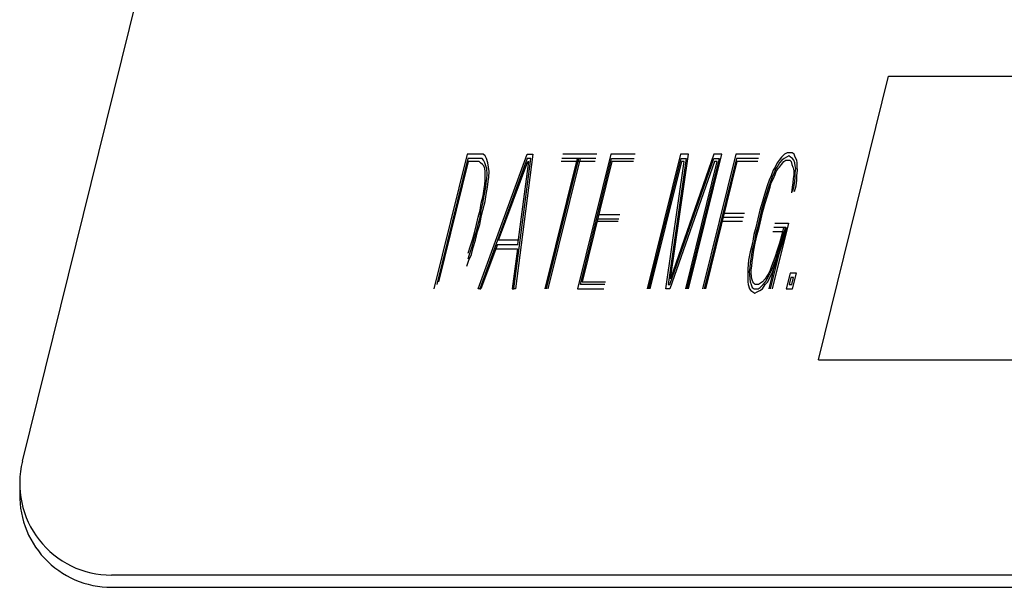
# Model space of a CAD drawing. Extents: x -285 to 5863, y 308 to 3178.
# Tile 88 of 256: x 137.438 to 138.108, y 981.097 to 981.483. Entities that reach past the tile are written whole.
import ezdxf

# ---------------------------------------------------------------- set-up
doc = ezdxf.new("R2010")
doc.units = 0
doc.header["$MEASUREMENT"] = 0
doc.layers.add('SPILL-BUCKET', color=1, linetype='CONTINUOUS')

msp = doc.modelspace()

# ---------------------------------------------------------------- linework, layer by layer
at = {"layer": 'SPILL-BUCKET', "color": 8, "linetype": 'Continuous'}
for p, q in [((137.4394, 981.18254), (137.62929, 981.94963)), ((137.98133, 981.25166), (138.02912, 981.44471)), ((138.02912, 981.44471), (138.20806, 981.44471)), ((137.74228, 981.39157), (137.71959, 981.29992)), ((137.75155, 981.39157), (137.74228, 981.39157)), ((137.74962, 981.29992), (137.78313, 981.39157)), ((137.7531, 981.39157), (137.75155, 981.39157)), ((137.7544, 981.3906), (137.7531, 981.39157)), ((137.75546, 981.38864), (137.7544, 981.3906)), ((137.78699, 981.39157), (137.77512, 981.29992)), ((137.78313, 981.39157), (137.78699, 981.39157)), ((137.83055, 981.39157), (137.80737, 981.39157)), ((137.84011, 981.39157), (137.81742, 981.29992)), ((137.85672, 981.39157), (137.84011, 981.39157)), ((137.88743, 981.39157), (137.86474, 981.29992)), ((137.91022, 981.39157), (137.88072, 981.30674)), ((137.88072, 981.30674), (137.89283, 981.39157)), ((137.89283, 981.39157), (137.88743, 981.39157)), ((137.89294, 981.29992), (137.91563, 981.39157)), ((137.92519, 981.39157), (137.9025, 981.29992)), ((137.91563, 981.39157), (137.91022, 981.39157)), ((137.94141, 981.39157), (137.92519, 981.39157)), ((137.95831, 981.39157), (137.95628, 981.38962)), ((137.9601, 981.39254), (137.95831, 981.39157)), ((137.96116, 981.3906), (137.95976, 981.38962)), ((137.96164, 981.39254), (137.9601, 981.39254)), ((137.96246, 981.38962), (137.96116, 981.3906)), ((137.96357, 981.39254), (137.96164, 981.39254)), ((137.96488, 981.39157), (137.96357, 981.39254)), ((137.96555, 981.38962), (137.96488, 981.39157)), ((137.74272, 981.38864), (137.72148, 981.30284)), ((137.743, 981.38669), (137.72273, 981.30479)), ((137.75083, 981.38864), (137.74272, 981.38864)), ((137.75034, 981.38669), (137.743, 981.38669)), ((137.75126, 981.38572), (137.75034, 981.38669)), ((137.78318, 981.38864), (137.75078, 981.29992)), ((137.75237, 981.38864), (137.75083, 981.38864)), ((137.75257, 981.38474), (137.75126, 981.38572)), ((137.75329, 981.38767), (137.75237, 981.38864)), ((137.75348, 981.38377), (137.75257, 981.38474)), ((137.75435, 981.38572), (137.75329, 981.38767)), ((137.75416, 981.38182), (137.75348, 981.38377)), ((137.75503, 981.38377), (137.75435, 981.38572)), ((137.7557, 981.38182), (137.75503, 981.38377)), ((137.75628, 981.38572), (137.75546, 981.38864)), ((137.75672, 981.38279), (137.75628, 981.38572)), ((137.76362, 981.33307), (137.78347, 981.38669)), ((137.77396, 981.29992), (137.7855, 981.38864)), ((137.77681, 981.33014), (137.78424, 981.38669)), ((137.7855, 981.38864), (137.78318, 981.38864)), ((137.78347, 981.38669), (137.78424, 981.38669)), ((137.81707, 981.38864), (137.79511, 981.29992)), ((137.79627, 981.29992), (137.81823, 981.38864)), ((137.79743, 981.29992), (137.81939, 981.38864)), ((137.82934, 981.38669), (137.80616, 981.38669)), ((137.82982, 981.38864), (137.80664, 981.38864)), ((137.8193, 981.30284), (137.84054, 981.38864)), ((137.84083, 981.38669), (137.82056, 981.30479)), ((137.84054, 981.38864), (137.85599, 981.38864)), ((137.85551, 981.38669), (137.84083, 981.38669)), ((137.8659, 981.29992), (137.88786, 981.38864)), ((137.88815, 981.38669), (137.86667, 981.29992)), ((137.87749, 981.29992), (137.89008, 981.38669)), ((137.89134, 981.38864), (137.87898, 981.30284)), ((137.88014, 981.30284), (137.91027, 981.38864)), ((137.91056, 981.38669), (137.88019, 981.29992)), ((137.88786, 981.38864), (137.89134, 981.38864)), ((137.89008, 981.38669), (137.88815, 981.38669)), ((137.891, 981.29992), (137.91249, 981.38669)), ((137.91374, 981.38864), (137.89178, 981.29992)), ((137.92562, 981.38864), (137.90366, 981.29992)), ((137.92591, 981.38669), (137.90443, 981.29992)), ((137.91027, 981.38864), (137.91374, 981.38864)), ((137.91249, 981.38669), (137.91056, 981.38669)), ((137.94069, 981.38864), (137.92562, 981.38864)), ((137.9402, 981.38669), (137.92591, 981.38669)), ((137.95338, 981.38572), (137.95189, 981.38279)), ((137.95367, 981.38377), (137.95242, 981.38182)), ((137.95464, 981.38767), (137.95338, 981.38572)), ((137.95493, 981.38572), (137.95367, 981.38377)), ((137.95628, 981.38962), (137.95464, 981.38767)), ((137.95657, 981.38767), (137.95493, 981.38572)), ((137.95498, 981.38279), (137.95623, 981.38474)), ((137.95623, 981.38474), (137.95788, 981.38669)), ((137.95797, 981.38864), (137.95657, 981.38767)), ((137.95788, 981.38669), (137.95928, 981.38767)), ((137.95976, 981.38962), (137.95797, 981.38864)), ((137.95928, 981.38767), (137.96043, 981.38767)), ((137.96043, 981.38767), (137.96198, 981.38767)), ((137.96198, 981.38767), (137.9629, 981.38669)), ((137.96377, 981.38864), (137.96246, 981.38962)), ((137.9629, 981.38669), (137.96319, 981.38474)), ((137.96319, 981.38474), (137.96386, 981.38279)), ((137.96468, 981.38767), (137.96377, 981.38864)), ((137.96536, 981.38572), (137.96468, 981.38767)), ((137.96565, 981.38377), (137.96536, 981.38572)), ((137.96661, 981.38767), (137.96555, 981.38962)), ((137.96594, 981.38182), (137.96565, 981.38377)), ((137.96691, 981.38572), (137.96661, 981.38767)), ((137.96695, 981.38279), (137.96691, 981.38572)), ((137.75445, 981.37987), (137.75416, 981.38182)), ((137.7545, 981.37694), (137.75445, 981.37987)), ((137.75455, 981.37402), (137.7545, 981.37694)), ((137.75556, 981.37499), (137.7559, 981.37792)), ((137.7559, 981.37792), (137.7557, 981.38182)), ((137.75715, 981.37987), (137.75672, 981.38279)), ((137.75696, 981.37597), (137.75715, 981.37987)), ((137.94928, 981.37694), (137.94778, 981.37402)), ((137.95063, 981.38084), (137.94928, 981.37694)), ((137.95131, 981.37889), (137.94981, 981.37597)), ((137.95189, 981.38279), (137.95063, 981.38084)), ((137.95073, 981.37499), (137.95184, 981.37792)), ((137.95242, 981.38182), (137.95131, 981.37889)), ((137.95184, 981.37792), (137.95271, 981.37987)), ((137.95271, 981.37987), (137.95397, 981.38182)), ((137.95397, 981.38182), (137.95498, 981.38279)), ((137.96386, 981.38279), (137.96439, 981.38182)), ((137.96459, 981.37792), (137.96425, 981.37499)), ((137.96439, 981.38182), (137.96468, 981.37987)), ((137.96468, 981.37987), (137.96459, 981.37792)), ((137.9656, 981.37889), (137.96594, 981.38182)), ((137.96565, 981.37597), (137.9656, 981.37889)), ((137.96666, 981.37694), (137.96724, 981.38084)), ((137.96671, 981.37402), (137.96666, 981.37694)), ((137.96724, 981.38084), (137.96695, 981.38279)), ((137.75387, 981.36817), (137.75421, 981.37109)), ((137.75421, 981.37109), (137.75455, 981.37402)), ((137.75488, 981.36915), (137.75522, 981.37207)), ((137.75522, 981.37207), (137.75556, 981.37499)), ((137.75604, 981.36915), (137.75662, 981.37304)), ((137.75662, 981.37304), (137.75696, 981.37597)), ((137.94643, 981.37012), (137.9446, 981.36427)), ((137.94778, 981.37402), (137.94643, 981.37012)), ((137.9487, 981.37304), (137.94735, 981.36915)), ((137.94851, 981.36915), (137.94923, 981.37207)), ((137.94981, 981.37597), (137.9487, 981.37304)), ((137.94923, 981.37207), (137.95073, 981.37499)), ((137.96391, 981.37207), (137.96358, 981.36915)), ((137.96425, 981.37499), (137.96391, 981.37207)), ((137.96473, 981.36915), (137.96531, 981.37304)), ((137.96517, 981.36622), (137.96613, 981.37012)), ((137.96531, 981.37304), (137.96565, 981.37597)), ((137.96613, 981.37012), (137.96671, 981.37402)), ((137.75184, 981.35842), (137.75305, 981.36329)), ((137.753, 981.35842), (137.75382, 981.36329)), ((137.75305, 981.36329), (137.75387, 981.36817)), ((137.75382, 981.36329), (137.75488, 981.36915)), ((137.7544, 981.35939), (137.75522, 981.36427)), ((137.75522, 981.36427), (137.75604, 981.36915)), ((137.9446, 981.36427), (137.94339, 981.35939)), ((137.94576, 981.36427), (137.94392, 981.35842)), ((137.94508, 981.35842), (137.94667, 981.36329)), ((137.94735, 981.36915), (137.94576, 981.36427)), ((137.94667, 981.36329), (137.94851, 981.36915)), ((137.96358, 981.36915), (137.963, 981.36524)), ((137.96401, 981.36622), (137.96473, 981.36915)), ((137.75102, 981.35354), (137.75184, 981.35842)), ((137.75179, 981.35354), (137.753, 981.35842)), ((137.75295, 981.35354), (137.7544, 981.35939)), ((137.94339, 981.35939), (137.94156, 981.35354)), ((137.94392, 981.35842), (137.94272, 981.35354)), ((137.94363, 981.35257), (137.94508, 981.35842)), ((137.74982, 981.34867), (137.75102, 981.35354)), ((137.75097, 981.34867), (137.75179, 981.35354)), ((137.75175, 981.34867), (137.75295, 981.35354)), ((137.8319, 981.35062), (137.84619, 981.35062)), ((137.91722, 981.35159), (137.93113, 981.35159)), ((137.94156, 981.35354), (137.94011, 981.34769)), ((137.94272, 981.35354), (137.94127, 981.34769)), ((137.94243, 981.34769), (137.94363, 981.35257)), ((137.7474, 981.33892), (137.74861, 981.34379)), ((137.74856, 981.33892), (137.74977, 981.34379)), ((137.74861, 981.34379), (137.74982, 981.34867)), ((137.74933, 981.33892), (137.75093, 981.34379)), ((137.74977, 981.34379), (137.75097, 981.34867)), ((137.75093, 981.34379), (137.75175, 981.34867)), ((137.84499, 981.34574), (137.83069, 981.34574)), ((137.83118, 981.34769), (137.84547, 981.34769)), ((137.92968, 981.34574), (137.91577, 981.34574)), ((137.9165, 981.34867), (137.9304, 981.34867)), ((137.94011, 981.34769), (137.93866, 981.34184)), ((137.94127, 981.34769), (137.93982, 981.34184)), ((137.94098, 981.34184), (137.94243, 981.34769)), ((137.96102, 981.34477), (137.94991, 981.29992)), ((137.95175, 981.34477), (137.96102, 981.34477)), ((137.74619, 981.33404), (137.7474, 981.33892)), ((137.74697, 981.33404), (137.74856, 981.33892)), ((137.74789, 981.33307), (137.74933, 981.33892)), ((137.93745, 981.33697), (137.93639, 981.33112)), ((137.93866, 981.34184), (137.93745, 981.33697)), ((137.93861, 981.33697), (137.93755, 981.33112)), ((137.93832, 981.33112), (137.93977, 981.33697)), ((137.93982, 981.34184), (137.93861, 981.33697)), ((137.93977, 981.33697), (137.94098, 981.34184)), ((137.95725, 981.33892), (137.9476, 981.29992)), ((137.94875, 981.29992), (137.95913, 981.34184)), ((137.9503, 981.33892), (137.95725, 981.33892)), ((137.95913, 981.34184), (137.95102, 981.34184)), ((137.95638, 981.33697), (137.95493, 981.33112)), ((137.95571, 981.33112), (137.95754, 981.33697)), ((137.95759, 981.34184), (137.95638, 981.33697)), ((137.95687, 981.33112), (137.9587, 981.33697)), ((137.95875, 981.34184), (137.95754, 981.33697)), ((137.9587, 981.33697), (137.95991, 981.34184)), ((137.7446, 981.32917), (137.74619, 981.33404)), ((137.74552, 981.32819), (137.74697, 981.33404)), ((137.74629, 981.32819), (137.74789, 981.33307)), ((137.7629, 981.33014), (137.75156, 981.29992)), ((137.7629, 981.33014), (137.77681, 981.33014)), ((137.77715, 981.33307), (137.76362, 981.33307)), ((137.93639, 981.33112), (137.93494, 981.32527)), ((137.93755, 981.33112), (137.93634, 981.32624)), ((137.9375, 981.32624), (137.93832, 981.33112)), ((137.95493, 981.33112), (137.95334, 981.32624)), ((137.9545, 981.32624), (137.95571, 981.33112)), ((137.95503, 981.32527), (137.95687, 981.33112)), ((137.74282, 981.32039), (137.74393, 981.32332)), ((137.74301, 981.32429), (137.7446, 981.32917)), ((137.74335, 981.31942), (137.74509, 981.32332)), ((137.74393, 981.32332), (137.74552, 981.32819)), ((137.74509, 981.32332), (137.74629, 981.32819)), ((137.76179, 981.32722), (137.77647, 981.32722)), ((137.77647, 981.32722), (137.7728, 981.29992)), ((137.93494, 981.32527), (137.93388, 981.31942)), ((137.93634, 981.32624), (137.93528, 981.32039)), ((137.93668, 981.32137), (137.9375, 981.32624)), ((137.95334, 981.32624), (137.95175, 981.32137)), ((137.95267, 981.32039), (137.9545, 981.32624)), ((137.9532, 981.31942), (137.95503, 981.32527)), ((137.74199, 981.31552), (137.74335, 981.31942)), ((137.93354, 981.31649), (137.93321, 981.31357)), ((137.93388, 981.31942), (137.93354, 981.31649)), ((137.93494, 981.31747), (137.93461, 981.31454)), ((137.93528, 981.32039), (137.93494, 981.31747)), ((137.93601, 981.31552), (137.93634, 981.31844)), ((137.93634, 981.31844), (137.93668, 981.32137)), ((137.95064, 981.31844), (137.94953, 981.31552)), ((137.95045, 981.31454), (137.95155, 981.31747)), ((137.95175, 981.32137), (137.95064, 981.31844)), ((137.95097, 981.31357), (137.95247, 981.31649)), ((137.95155, 981.31747), (137.95267, 981.32039)), ((137.95247, 981.31649), (137.9532, 981.31942)), ((137.93321, 981.31357), (137.93325, 981.31064)), ((137.93325, 981.31064), (137.9333, 981.30772)), ((137.93461, 981.31454), (137.93427, 981.31162)), ((137.93427, 981.31162), (137.93456, 981.30967)), ((137.93456, 981.30967), (137.93461, 981.30674)), ((137.93557, 981.31064), (137.93567, 981.31259)), ((137.93586, 981.30869), (137.93557, 981.31064)), ((137.93567, 981.31259), (137.93601, 981.31552)), ((137.94755, 981.31064), (137.94629, 981.30869)), ((137.94658, 981.30674), (137.94808, 981.30967)), ((137.94842, 981.31259), (137.94755, 981.31064)), ((137.94808, 981.30967), (137.94895, 981.31162)), ((137.94837, 981.30772), (137.94987, 981.31064)), ((137.94953, 981.31552), (137.94842, 981.31259)), ((137.94895, 981.31162), (137.95045, 981.31454)), ((137.94987, 981.31064), (137.95097, 981.31357)), ((137.96213, 981.31064), (137.95947, 981.29992)), ((137.96638, 981.31064), (137.96213, 981.31064)), ((137.96372, 981.29992), (137.96638, 981.31064)), ((137.82056, 981.30479), (137.83639, 981.30479)), ((137.9333, 981.30772), (137.93335, 981.30479)), ((137.93335, 981.30479), (137.93364, 981.30284)), ((137.93461, 981.30674), (137.9349, 981.30479)), ((137.9349, 981.30479), (137.93557, 981.30284)), ((137.93615, 981.30674), (137.93586, 981.30869)), ((137.93683, 981.30479), (137.93615, 981.30674)), ((137.93736, 981.30382), (137.93683, 981.30479)), ((137.93828, 981.30284), (137.93736, 981.30382)), ((137.94199, 981.30382), (137.94059, 981.30284)), ((137.94339, 981.30479), (137.94199, 981.30382)), ((137.94504, 981.30674), (137.94339, 981.30479)), ((137.94369, 981.30284), (137.94533, 981.30479)), ((137.94629, 981.30869), (137.94504, 981.30674)), ((137.94523, 981.30284), (137.94687, 981.30479)), ((137.94533, 981.30479), (137.94658, 981.30674)), ((137.94687, 981.30479), (137.94837, 981.30772)), ((137.96256, 981.30772), (137.96136, 981.30284)), ((137.9645, 981.30772), (137.96256, 981.30772)), ((137.96329, 981.30284), (137.9645, 981.30772)), ((137.75078, 981.29992), (137.74962, 981.29992)), ((137.75078, 981.29992), (137.75156, 981.29992)), ((137.7728, 981.29992), (137.77396, 981.29992)), ((137.77512, 981.29992), (137.77396, 981.29992)), ((137.81742, 981.29992), (137.83519, 981.29992)), ((137.83591, 981.30284), (137.8193, 981.30284)), ((137.88019, 981.29992), (137.87749, 981.29992)), ((137.87898, 981.30284), (137.88014, 981.30284)), ((137.93364, 981.30284), (137.93446, 981.29992)), ((137.93446, 981.29992), (137.93538, 981.29894)), ((137.93538, 981.29894), (137.93668, 981.29797)), ((137.93557, 981.30284), (137.93625, 981.30089)), ((137.93625, 981.30089), (137.93755, 981.29992)), ((137.93668, 981.29797), (137.93799, 981.29699)), ((137.93755, 981.29992), (137.93871, 981.29992)), ((137.93799, 981.29699), (137.93977, 981.29797)), ((137.93944, 981.30284), (137.93828, 981.30284)), ((137.93871, 981.29992), (137.94026, 981.29992)), ((137.94059, 981.30284), (137.93944, 981.30284)), ((137.93977, 981.29797), (137.94156, 981.29894)), ((137.94026, 981.29992), (137.94166, 981.30089)), ((137.94156, 981.29894), (137.94335, 981.29992)), ((137.94166, 981.30089), (137.94369, 981.30284)), ((137.94335, 981.29992), (137.94523, 981.30284)), ((137.95947, 981.29992), (137.96372, 981.29992)), ((137.96136, 981.30284), (137.96329, 981.30284)), ((137.98133, 981.25166), (138.16027, 981.25166)), ((138.32846, 981.10502), (137.50007, 981.10502)), ((137.50007, 981.09674), (138.357, 981.09674))]:
    msp.add_line(p, q, dxfattribs=at)
for centre, start in [((137.50007, 981.16752), 166.09585), ((137.50007, 981.15924), 176.20265)]:
    msp.add_arc(centre, 0.0625, start, 270, dxfattribs=at)

doc.saveas('drawing.dxf')
